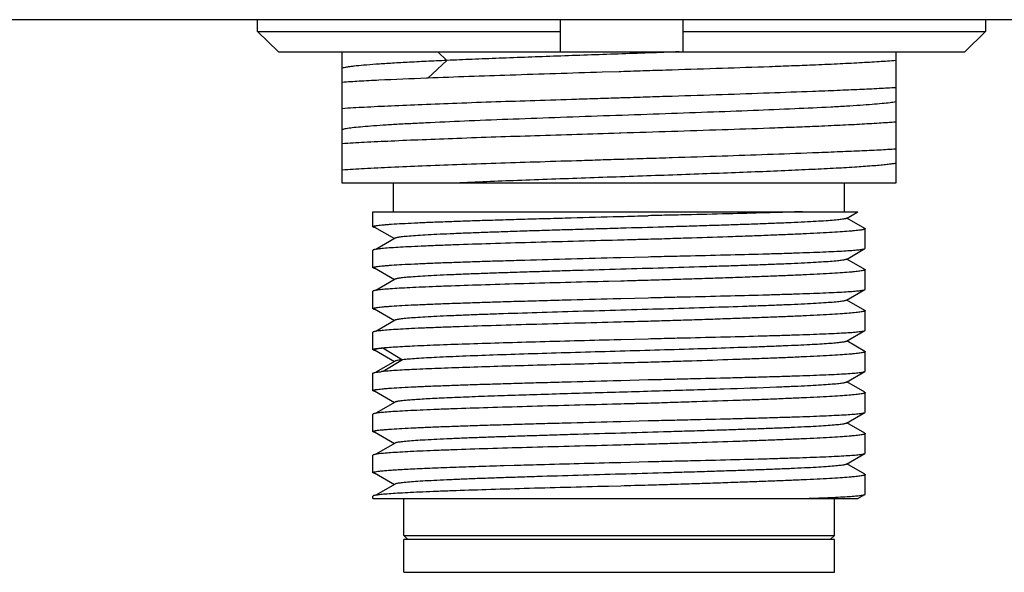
# Model space of a CAD drawing. Header units: millimetres. Extents: x -12 to 294, y -7 to 213.
# Tile 5 of 12: x 107 to 119, y 60 to 67. Entities that reach past the tile are written whole.
import ezdxf

# ---------------------------------------------------------------- set-up
doc = ezdxf.new("R2010")
doc.units = ezdxf.units.MM
doc.header["$LTSCALE"] = 23.1
doc.layers.add('20_ALL_FEATURES', color=7, linetype='CONTINUOUS')

msp = doc.modelspace()

# ---------------------------------------------------------------- linework, layer by layer
at = {"layer": '20_ALL_FEATURES'}
for p, q in [((149.0887, 67.0348), (94.4339, 67.0348)), ((110.2034, 66.8921), (110.2034, 67.0348)), ((113.8904, 67.0348), (113.8904, 66.6421)), ((115.3904, 66.6421), (115.3904, 67.0348)), ((119.0775, 67.0348), (119.0775, 66.8921)), ((110.2034, 66.8921), (113.8904, 66.8921)), ((110.4571, 66.6421), (110.2034, 66.8921)), ((115.3904, 66.8921), (119.0775, 66.8921)), ((119.0775, 66.8921), (118.8237, 66.6421)), ((110.4571, 66.6421), (118.8237, 66.6421)), ((111.2339, 65.042), (111.2339, 66.6421)), ((112.3984, 66.6421), (112.5109, 66.5372)), ((117.9839, 66.6421), (117.9839, 65.042)), ((112.5109, 66.5372), (112.2792, 66.3213)), ((114.6089, 66.3998), (114.4039, 66.3934)), ((114.6293, 66.4004), (114.6089, 66.3998)), ((112.2784, 66.3213), (112.2627, 66.3207)), ((114.6089, 66.083), (114.6293, 66.0836)), ((114.6293, 65.6505), (114.6089, 65.6499)), ((114.6089, 65.333), (114.6293, 65.3336)), ((117.9839, 65.042), (111.234, 65.042)), ((111.8589, 64.692), (111.8589, 65.042)), ((117.3589, 64.692), (117.3589, 65.042)), ((111.6089, 64.692), (117.5209, 64.692)), ((111.6089, 64.5091), (111.6089, 64.692)), ((117.3799, 64.6106), (117.5209, 64.692)), ((114.6089, 64.6334), (114.6293, 64.6339)), ((117.6055, 64.4881), (117.3868, 64.6145)), ((111.6286, 64.5052), (111.872, 64.3646)), ((111.6423, 64.4973), (111.6303, 64.4996)), ((117.6089, 64.2446), (117.6089, 64.4841)), ((111.8788, 64.3685), (111.6432, 64.2323)), ((114.6293, 64.3452), (114.5916, 64.3442)), ((111.6089, 64.0091), (111.6089, 64.2204)), ((117.38, 64.1106), (117.6061, 64.2413)), ((114.6089, 64.1333), (114.6293, 64.1339)), ((114.6293, 64.1339), (114.9625, 64.1428)), ((117.6055, 63.9881), (117.3868, 64.1145)), ((111.6286, 64.0052), (111.8719, 63.8646)), ((111.6421, 63.9973), (111.6292, 63.9999)), ((117.6089, 63.7446), (117.6089, 63.9841)), ((111.8787, 63.8685), (111.643, 63.7323)), ((114.6293, 63.8452), (114.4819, 63.8413)), ((117.3799, 63.6106), (117.6061, 63.7413)), ((111.6089, 63.5091), (111.6089, 63.7204)), ((114.6089, 63.6334), (114.6293, 63.6339)), ((114.6293, 63.6339), (114.9625, 63.6428)), ((117.6055, 63.4882), (117.3868, 63.6146)), ((111.6286, 63.5052), (111.8719, 63.3646)), ((111.6423, 63.4973), (111.6302, 63.4997)), ((117.6089, 63.2446), (117.6089, 63.4841)), ((111.8788, 63.3686), (111.643, 63.2323)), ((114.6293, 63.3452), (114.6089, 63.3447)), ((111.6089, 63.0091), (111.6089, 63.2204)), ((114.6089, 63.1333), (114.6293, 63.1339)), ((114.6293, 63.1339), (114.9625, 63.1428)), ((117.3799, 63.1106), (117.6061, 63.2413)), ((111.7132, 63.03), (111.7301, 63.03)), ((111.7301, 63.03), (111.9714, 62.8856)), ((117.6054, 62.9882), (117.3868, 63.1145)), ((111.6291, 63.0049), (111.8718, 62.8645)), ((111.642, 62.9973), (111.6301, 62.9997)), ((117.6089, 62.7447), (117.6089, 62.9841)), ((111.8787, 62.8685), (111.643, 62.7323)), ((111.9714, 62.8856), (111.7333, 62.7432)), ((114.6293, 62.8452), (114.5281, 62.8425)), ((111.6089, 62.5091), (111.6089, 62.7204)), ((117.3799, 62.6106), (117.6061, 62.7414)), ((114.6089, 62.6333), (114.6293, 62.6339)), ((114.6293, 62.6339), (114.9625, 62.6428)), ((117.6055, 62.4882), (117.3868, 62.6146)), ((111.6285, 62.5052), (111.8718, 62.3646)), ((111.6421, 62.4973), (111.6301, 62.4997)), ((117.6089, 62.2446), (117.6089, 62.4841)), ((111.8788, 62.3686), (111.643, 62.2323)), ((114.6293, 62.3452), (114.5312, 62.3426)), ((111.6089, 62.0091), (111.6089, 62.2204)), ((117.3799, 62.1106), (117.6062, 62.2414)), ((114.6089, 62.1334), (114.6293, 62.1339)), ((114.6293, 62.1339), (114.9625, 62.1428)), ((117.6054, 61.9882), (117.3868, 62.1146)), ((111.6286, 62.0052), (111.8719, 61.8646)), ((111.6423, 61.9973), (111.6304, 61.9996)), ((117.6089, 61.7446), (117.6089, 61.9841)), ((111.8788, 61.8686), (111.643, 61.7323)), ((114.6293, 61.8452), (114.5322, 61.8426)), ((111.6089, 61.5091), (111.6089, 61.7204)), ((117.3799, 61.6106), (117.6061, 61.7413)), ((113.2021, 61.5947), (113.207, 61.5948)), ((113.207, 61.5948), (113.3289, 61.5984)), ((113.3289, 61.5984), (113.3356, 61.5986)), ((114.6089, 61.6333), (114.6293, 61.6339)), ((114.6293, 61.6339), (114.9625, 61.6428)), ((117.6054, 61.4882), (117.3868, 61.6145)), ((111.6286, 61.5052), (111.8719, 61.3646)), ((111.6423, 61.4973), (111.631, 61.4995)), ((117.6089, 61.2446), (117.6089, 61.4841)), ((111.8788, 61.3686), (111.6432, 61.2323)), ((114.6293, 61.3452), (114.4786, 61.3412)), ((111.6089, 61.192), (111.6089, 61.2204)), ((117.5209, 61.192), (117.6061, 61.2413)), ((117.6089, 61.2446), (117.6089, 61.2452)), ((111.609, 61.192), (117.5209, 61.192)), ((111.9839, 60.742), (111.9839, 61.192)), ((117.2339, 60.742), (117.2339, 61.192)), ((111.9839, 60.742), (117.2339, 60.742)), ((112.0339, 60.692), (111.9839, 60.742)), ((117.1839, 60.692), (117.2339, 60.742)), ((117.2339, 60.692), (111.9839, 60.692)), ((111.9839, 60.292), (111.9839, 60.692)), ((117.2339, 60.292), (117.2339, 60.692)), ((111.984, 60.292), (117.2339, 60.292))]:
    msp.add_line(p, q, dxfattribs=at)
for centre, radius, start, end in [((111.953, 60.3555), 2.3978, 95.34467, 95.74081), ((111.9872, 59.9916), 2.7633, 95.1905, 95.34714)]:
    msp.add_arc(centre, radius, start, end, dxfattribs=at)
for points, knots in [([(115.3435, 66.6421), (115.0949, 66.6332), (114.5983, 66.616), (113.8659, 66.5902), (113.2725, 66.5686), (112.825, 66.5507), (112.6132, 66.5418), (112.5109, 66.5372)], [0, 0, 0, 0, 0.2632621, 0.5259788, 0.7756009, 0.8916573, 1, 1, 1, 1]), ([(112.5109, 66.5372), (112.4265, 66.5335), (112.2652, 66.526), (112.0355, 66.5143), (111.8311, 66.5027), (111.6537, 66.4912), (111.505, 66.4798), (111.3997, 66.4697), (111.3311, 66.4613), (111.2915, 66.4555), (111.26, 66.4498), (111.2418, 66.4456), (111.2341, 66.4432)], [0, 0, 0, 0, 0.1980128, 0.3780841, 0.5383514, 0.677499, 0.7943096, 0.8875693, 0.9250221, 0.9562425, 0.9812016, 1, 1, 1, 1]), ([(117.984, 66.5347), (117.9161, 66.5298), (117.7686, 66.5202), (117.5305, 66.5066), (117.2596, 66.4927), (117.0683, 66.484), (116.9677, 66.4796)], [0, 0, 0, 0, 0.200413, 0.435689, 0.7032141, 1, 1, 1, 1]), ([(114.4039, 66.3934), (114.2137, 66.3875), (113.8393, 66.3756), (113.1307, 66.3526), (112.6124, 66.3345), (112.2784, 66.3213)], [0, 0, 0, 0, 0.2684102, 0.5284609, 1, 1, 1, 1]), ([(116.9677, 66.4796), (116.8826, 66.4762), (116.7077, 66.4697), (116.3409, 66.456), (115.8558, 66.4395), (115.3563, 66.4233), (114.9437, 66.4104), (114.7344, 66.4037), (114.6293, 66.4004)], [0, 0, 0, 0, 0.1091709, 0.2245328, 0.4706202, 0.7314992, 0.8652538, 1, 1, 1, 1]), ([(112.2627, 66.3207), (112.069, 66.313), (111.7946, 66.3014), (111.4517, 66.2836), (111.3025, 66.2745), (111.2339, 66.2699)], [0, 0, 0, 0, 0.5646995, 0.7999045, 1, 1, 1, 1]), ([(114.6293, 66.0836), (114.7344, 66.0869), (114.9437, 66.0933), (115.3563, 66.1064), (115.8558, 66.1225), (116.4259, 66.142), (116.7927, 66.1557), (116.9677, 66.1627)], [0, 0, 0, 0, 0.134746, 0.2685004, 0.529379, 0.7754664, 1, 1, 1, 1]), ([(116.9677, 66.1627), (117.0683, 66.1663), (117.2595, 66.1736), (117.5305, 66.1851), (117.7686, 66.1967), (117.9161, 66.205), (117.984, 66.2092)], [0, 0, 0, 0, 0.296821, 0.5643563, 0.7996236, 1, 1, 1, 1]), ([(111.2339, 65.9529), (111.3237, 65.959), (111.5226, 65.9706), (111.8478, 65.9865), (112.2246, 66.0024), (112.8088, 66.0247), (113.436, 66.0457), (114.008, 66.064), (114.3499, 66.0747), (114.5225, 66.0803), (114.6089, 66.083)], [0, 0, 0, 0, 0.0798985, 0.1769178, 0.2892604, 0.4148388, 0.6961514, 0.8466466, 0.9231453, 1, 1, 1, 1]), ([(117.9839, 66.0316), (117.9604, 66.0273), (117.9045, 66.0193), (117.8078, 66.0091), (117.6863, 65.9989), (117.5408, 65.9886), (117.3726, 65.9781), (117.1067, 65.9632), (116.7285, 65.9455), (116.2284, 65.9249), (115.6783, 65.9038), (115.0953, 65.8834), (114.4978, 65.8623), (113.9043, 65.8416), (113.3336, 65.8209), (112.8034, 65.8), (112.3946, 65.7823), (112.1002, 65.7678), (111.9079, 65.7573), (111.7369, 65.7468), (111.5887, 65.7364), (111.4643, 65.726), (111.3647, 65.7158), (111.2976, 65.7069), (111.2568, 65.6992), (111.2408, 65.6953), (111.234, 65.6933)], [0, 0, 0, 0, 0.0106327, 0.025038, 0.0431271, 0.0647458, 0.0897375, 0.1179128, 0.1829208, 0.2577436, 0.3400248, 0.4272181, 0.5165888, 0.605346, 0.6906991, 0.7700276, 0.8407929, 0.8722648, 0.9008224, 0.9262402, 0.9482855, 0.966777, 0.9816108, 0.9927041, 0.9968299, 1, 1, 1, 1]), ([(117.984, 65.7849), (117.9161, 65.7799), (117.7686, 65.7702), (117.5305, 65.7565), (117.2595, 65.7428), (117.0683, 65.734), (116.9677, 65.7296)], [0, 0, 0, 0, 0.2004152, 0.4356934, 0.7032143, 1, 1, 1, 1]), ([(116.9677, 65.7296), (116.8826, 65.7262), (116.7076, 65.7197), (116.3408, 65.706), (115.6465, 65.6824), (115.042, 65.6634), (114.6293, 65.6505)], [0, 0, 0, 0, 0.1091709, 0.2245327, 0.4706201, 1, 1, 1, 1]), ([(114.6089, 65.6499), (114.267, 65.6391), (113.6085, 65.6185), (112.8088, 65.5916), (112.2246, 65.5694), (111.8478, 65.5535), (111.5226, 65.5376), (111.3237, 65.526), (111.2339, 65.5199)], [0, 0, 0, 0, 0.3038482, 0.5851609, 0.7107393, 0.8230819, 0.9201011, 1, 1, 1, 1]), ([(114.6293, 65.3336), (114.7344, 65.3369), (114.9437, 65.3433), (115.3563, 65.3564), (116.0308, 65.3782), (116.601, 65.3981), (116.9677, 65.4128)], [0, 0, 0, 0, 0.1347462, 0.2685006, 0.5293792, 1, 1, 1, 1]), ([(116.9677, 65.4128), (117.0683, 65.4165), (117.2595, 65.4239), (117.5304, 65.4352), (117.7686, 65.4465), (117.9161, 65.4547), (117.984, 65.4591)], [0, 0, 0, 0, 0.2968249, 0.5643575, 0.7996186, 1, 1, 1, 1]), ([(111.2339, 65.2029), (111.3237, 65.209), (111.5226, 65.2206), (111.8478, 65.2365), (112.2246, 65.2524), (112.8088, 65.2746), (113.436, 65.2957), (114.008, 65.314), (114.3499, 65.3247), (114.5225, 65.3303), (114.6089, 65.333)], [0, 0, 0, 0, 0.0798986, 0.1769179, 0.2892605, 0.4148388, 0.6961517, 0.846647, 0.9231455, 1, 1, 1, 1]), ([(117.9839, 65.2815), (117.9681, 65.2786), (117.932, 65.2732), (117.8714, 65.2659), (117.7982, 65.2586), (117.6761, 65.248), (117.494, 65.235), (117.2425, 65.2205), (116.95, 65.206), (116.6212, 65.191), (116.261, 65.1761), (115.8752, 65.1615), (115.4699, 65.1467), (114.909, 65.1265), (114.2079, 65.1026), (113.3974, 65.0732), (112.8718, 65.0529), (112.6222, 65.0421)], [0, 0, 0, 0, 0.0090023, 0.0203804, 0.0340965, 0.0501284, 0.0888935, 0.1360789, 0.1909184, 0.2525671, 0.3200643, 0.392362, 0.4683192, 0.546738, 0.706049, 0.8603657, 1, 1, 1, 1]), ([(116.8474, 64.692), (116.7153, 64.6874), (116.4312, 64.6789), (115.9797, 64.6668), (115.5728, 64.6571), (115.2287, 64.6493), (115.0518, 64.645), (114.9625, 64.6429)], [0, 0, 0, 0, 0.2102231, 0.4523659, 0.7185224, 0.8579112, 1, 1, 1, 1]), ([(111.6089, 64.5091), (111.6089, 64.5098), (111.61, 64.5115), (111.613, 64.5133), (111.6176, 64.5152), (111.6239, 64.5171), (111.6321, 64.519), (111.6464, 64.5217), (111.6689, 64.5251), (111.7012, 64.5289), (111.7404, 64.5327), (111.7866, 64.5365), (111.8616, 64.5419), (111.9716, 64.5486), (112.1225, 64.5562), (112.2973, 64.5638), (112.4944, 64.5715), (112.7119, 64.5792), (112.9476, 64.5869), (113.1993, 64.5946), (113.4646, 64.6024), (113.7409, 64.6101), (114.1236, 64.6205), (114.4139, 64.6282), (114.6089, 64.6334)], [0, 0, 0, 0, 0.0007124, 0.0018215, 0.0034566, 0.0056554, 0.0084319, 0.0117914, 0.0202658, 0.0310769, 0.0442068, 0.059628, 0.0773065, 0.1192649, 0.1696872, 0.228093, 0.2939228, 0.3665449, 0.4452616, 0.5293158, 0.6178994, 0.7101596, 0.8052093, 1, 1, 1, 1]), ([(117.3799, 64.6106), (117.3769, 64.6088), (117.3684, 64.6061), (117.3525, 64.6025), (117.3304, 64.5988), (117.3023, 64.5951), (117.2682, 64.5914), (117.2109, 64.586), (117.1249, 64.5795), (117.0049, 64.5722), (116.8635, 64.5647), (116.7019, 64.5572), (116.5216, 64.5497), (116.3242, 64.5423), (116.1115, 64.5347), (115.8854, 64.5271), (115.648, 64.5196), (115.4014, 64.5122), (115.0607, 64.502), (114.7153, 64.492), (114.3683, 64.4821), (114.1101, 64.4745), (113.8565, 64.4669), (113.6099, 64.4594), (113.3725, 64.452), (113.1465, 64.4444), (112.9338, 64.4368), (112.7365, 64.4293), (112.5563, 64.4219), (112.3947, 64.4144), (112.2534, 64.4069), (112.1335, 64.3995), (112.0475, 64.3931), (111.9902, 64.3878), (111.9561, 64.384), (111.9281, 64.3803), (111.9061, 64.3766), (111.8902, 64.373), (111.8817, 64.3702), (111.8788, 64.3685)], [0, 0, 0, 0, 0.0018755, 0.0048332, 0.0088902, 0.014042, 0.0202789, 0.0275865, 0.0453663, 0.0672481, 0.0930388, 0.1224879, 0.1553333, 0.191294, 0.230044, 0.2712242, 0.314465, 0.3593818, 0.40557, 0.5000734, 0.5475385, 0.594574, 0.6407568, 0.6856709, 0.7289092, 0.7700814, 0.8088188, 0.8447694, 0.8776142, 0.9070532, 0.9328219, 0.9546891, 0.9724685, 0.9797765, 0.9860047, 0.9911437, 0.995186, 0.9981299, 1, 1, 1, 1]), ([(114.6293, 64.6339), (114.685, 64.6354), (114.796, 64.6382), (114.9071, 64.6415), (114.9625, 64.6429)], [0, 0, 0, 0, 0.5008714, 1, 1, 1, 1]), ([(111.6303, 64.4996), (111.6272, 64.5003), (111.6217, 64.5017), (111.6156, 64.5037), (111.6121, 64.5054), (111.6101, 64.5067), (111.6089, 64.5082), (111.6089, 64.5091)], [0, 0, 0, 0, 0.3998268, 0.693746, 0.8024535, 0.8873588, 1, 1, 1, 1]), ([(117.6089, 64.4841), (117.6089, 64.4824), (117.606, 64.4801), (117.6016, 64.4781), (117.5961, 64.4762), (117.5892, 64.4743), (117.5769, 64.4716), (117.5577, 64.4682), (117.53, 64.4643), (117.4964, 64.4604), (117.4568, 64.4564), (117.3925, 64.4509), (117.2978, 64.4441), (117.1678, 64.4361), (117.0167, 64.428), (116.8458, 64.4198), (116.6564, 64.4117), (116.4503, 64.4035), (116.2289, 64.3951), (115.9088, 64.3837), (115.5749, 64.3729), (115.2299, 64.3619), (115.0525, 64.3564), (114.963, 64.3539)], [0, 0, 0, 0, 0.0018471, 0.0034709, 0.0056321, 0.0083482, 0.0116269, 0.0198823, 0.0304024, 0.0431746, 0.0581779, 0.0753847, 0.1162721, 0.1655145, 0.2227129, 0.287398, 0.3590397, 0.4370511, 0.5207915, 0.609572, 0.7992978, 0.8986829, 1, 1, 1, 1]), ([(117.6055, 64.4881), (117.606, 64.4878), (117.6075, 64.4868), (117.6089, 64.4853), (117.6089, 64.4841)], [0, 0, 0, 0, 0.3365121, 1, 1, 1, 1]), ([(114.5916, 64.3442), (114.4113, 64.3395), (114.0568, 64.3301), (113.54, 64.3159), (113.0582, 64.3019), (112.686, 64.2898), (112.4175, 64.2799), (112.242, 64.2728), (112.086, 64.2657), (111.9508, 64.2587), (111.8373, 64.2517), (111.7467, 64.2447), (111.6857, 64.2387), (111.6489, 64.2335), (111.6346, 64.2308), (111.6284, 64.2294)], [0, 0, 0, 0, 0.1824093, 0.3586447, 0.522932, 0.6698861, 0.7353323, 0.7946946, 0.8474867, 0.8932775, 0.931695, 0.9624307, 0.9852472, 0.9936359, 1, 1, 1, 1]), ([(114.963, 64.3539), (114.9352, 64.3531), (114.8797, 64.3518), (114.7685, 64.349), (114.685, 64.3467), (114.6293, 64.3452)], [0, 0, 0, 0, 0.249246, 0.4991263, 1, 1, 1, 1]), ([(111.6284, 64.2294), (111.6235, 64.2283), (111.6171, 64.2266), (111.6105, 64.2233), (111.6089, 64.2212), (111.6089, 64.2204)], [0, 0, 0, 0, 0.6903111, 0.8842547, 1, 1, 1, 1]), ([(114.9625, 64.1428), (115.0494, 64.1448), (115.2216, 64.149), (115.557, 64.1568), (115.9548, 64.1661), (116.3351, 64.1763), (116.6148, 64.1844), (116.8023, 64.1904), (116.9729, 64.1965), (117.1251, 64.2026), (117.2578, 64.2086), (117.37, 64.2147), (117.4502, 64.2202), (117.5035, 64.2248), (117.5351, 64.2279), (117.561, 64.2311), (117.5812, 64.2342), (117.5957, 64.2373), (117.6034, 64.2398), (117.6061, 64.2413)], [0, 0, 0, 0, 0.0985178, 0.1952364, 0.3802996, 0.5494669, 0.6264307, 0.6975069, 0.7621465, 0.8198494, 0.8701705, 0.9127241, 0.9471887, 0.9613053, 0.9733098, 0.9831831, 0.9909139, 0.9965056, 1, 1, 1, 1]), ([(117.6061, 64.2413), (117.6065, 64.2415), (117.6078, 64.2423), (117.6089, 64.2436), (117.6089, 64.2446)], [0, 0, 0, 0, 0.3352695, 1, 1, 1, 1]), ([(111.6089, 64.0091), (111.6089, 64.0098), (111.61, 64.0115), (111.613, 64.0133), (111.6176, 64.0152), (111.6239, 64.0171), (111.6321, 64.019), (111.6464, 64.0217), (111.6689, 64.025), (111.7012, 64.0288), (111.7404, 64.0326), (111.7866, 64.0365), (111.8616, 64.0419), (111.9716, 64.0486), (112.1225, 64.0562), (112.2973, 64.0638), (112.4944, 64.0715), (112.7119, 64.0792), (112.9476, 64.0869), (113.1993, 64.0946), (113.5598, 64.1052), (114.0312, 64.1181), (114.4139, 64.1282), (114.6089, 64.1333)], [0, 0, 0, 0, 0.0007118, 0.0018204, 0.003455, 0.0056535, 0.0084296, 0.0117888, 0.0202628, 0.0310737, 0.0442036, 0.0596249, 0.0773035, 0.1192624, 0.1696851, 0.2280912, 0.2939213, 0.3665437, 0.4452606, 0.5293149, 0.6178985, 0.8052088, 1, 1, 1, 1]), ([(117.38, 64.1106), (117.377, 64.1089), (117.3684, 64.1061), (117.3525, 64.1024), (117.3305, 64.0988), (117.3024, 64.0951), (117.2683, 64.0914), (117.211, 64.086), (117.125, 64.0796), (117.005, 64.0722), (116.8636, 64.0647), (116.702, 64.0572), (116.5217, 64.0497), (116.3243, 64.0422), (116.1116, 64.0347), (115.8855, 64.0272), (115.5633, 64.017), (115.1432, 64.0044), (114.6289, 63.9896), (114.1972, 63.9771), (113.8564, 63.9669), (113.6098, 63.9594), (113.3724, 63.9519), (113.1464, 63.9444), (112.9337, 63.9368), (112.7364, 63.9294), (112.5561, 63.9219), (112.3946, 63.9144), (112.2533, 63.9069), (112.1333, 63.8995), (112.0474, 63.8931), (111.9901, 63.8877), (111.9561, 63.884), (111.928, 63.8802), (111.906, 63.8766), (111.8902, 63.873), (111.8817, 63.8702), (111.8787, 63.8685)], [0, 0, 0, 0, 0.0018838, 0.0048461, 0.0089015, 0.0140471, 0.0202749, 0.0275749, 0.0453498, 0.0672445, 0.0930325, 0.122469, 0.1553131, 0.1912843, 0.2300355, 0.2712099, 0.3144516, 0.4055659, 0.5000729, 0.5945779, 0.640766, 0.6856829, 0.7289191, 0.7700903, 0.8088342, 0.8447898, 0.8776259, 0.90706, 0.9328347, 0.9547051, 0.9724748, 0.9797741, 0.9859994, 0.9911393, 0.9951831, 0.9981298, 1, 1, 1, 1]), ([(111.6292, 63.9999), (111.624, 64.0011), (111.6174, 64.0028), (111.6106, 64.0061), (111.6089, 64.0082), (111.6089, 64.0091)], [0, 0, 0, 0, 0.6918262, 0.8855122, 1, 1, 1, 1]), ([(117.6089, 63.9841), (117.6089, 63.9825), (117.606, 63.9801), (117.6016, 63.9781), (117.5961, 63.9762), (117.5892, 63.9743), (117.5769, 63.9715), (117.5577, 63.9681), (117.53, 63.9643), (117.4964, 63.9604), (117.4568, 63.9565), (117.3924, 63.9509), (117.2978, 63.9441), (117.1678, 63.936), (117.0167, 63.9279), (116.8458, 63.9199), (116.6564, 63.9117), (116.4503, 63.9034), (116.2289, 63.8951), (115.9942, 63.8868), (115.7481, 63.8786), (115.4926, 63.8702), (115.2299, 63.8619), (115.0525, 63.8566), (114.963, 63.8538)], [0, 0, 0, 0, 0.0018528, 0.0034802, 0.0056451, 0.0083642, 0.0116447, 0.0199007, 0.0304194, 0.0431898, 0.0581913, 0.0753972, 0.1162849, 0.165528, 0.222725, 0.2874083, 0.3590489, 0.4370597, 0.5207988, 0.6095778, 0.7026668, 0.7993008, 0.8986838, 1, 1, 1, 1]), ([(117.6055, 63.9881), (117.606, 63.9878), (117.6075, 63.9869), (117.6089, 63.9853), (117.6089, 63.9841)], [0, 0, 0, 0, 0.3357635, 1, 1, 1, 1]), ([(114.963, 63.8538), (114.9352, 63.8531), (114.8797, 63.8518), (114.7685, 63.849), (114.685, 63.8467), (114.6293, 63.8452)], [0, 0, 0, 0, 0.249246, 0.4991264, 1, 1, 1, 1]), ([(114.4819, 63.8413), (114.3066, 63.8367), (113.9628, 63.8276), (113.4625, 63.8138), (112.9981, 63.8), (112.6403, 63.7882), (112.3827, 63.7786), (112.2147, 63.7716), (112.0654, 63.7647), (111.936, 63.7578), (111.8276, 63.751), (111.7409, 63.7442), (111.6826, 63.7383), (111.6474, 63.7332), (111.6336, 63.7306), (111.6278, 63.7293)], [0, 0, 0, 0, 0.1841413, 0.3611361, 0.5254602, 0.6719811, 0.7371106, 0.796127, 0.84857, 0.8940318, 0.9321608, 0.962666, 0.9853236, 0.9936632, 1, 1, 1, 1]), ([(114.9625, 63.6428), (115.0494, 63.6448), (115.2216, 63.649), (115.5571, 63.6569), (115.9548, 63.6661), (116.3352, 63.6763), (116.6149, 63.6844), (116.8024, 63.6904), (116.973, 63.6965), (117.1252, 63.7026), (117.2579, 63.7087), (117.3701, 63.7147), (117.4503, 63.7202), (117.5035, 63.7248), (117.5351, 63.728), (117.561, 63.7311), (117.5813, 63.7342), (117.5957, 63.7373), (117.6035, 63.7398), (117.6061, 63.7413)], [0, 0, 0, 0, 0.0985245, 0.1952495, 0.3803239, 0.5494993, 0.6264657, 0.6975433, 0.762183, 0.8198849, 0.8702037, 0.9127533, 0.9472124, 0.9613259, 0.9733271, 0.9831967, 0.9909236, 0.9965107, 1, 1, 1, 1]), ([(117.6061, 63.7413), (117.6066, 63.7416), (117.6078, 63.7423), (117.6089, 63.7436), (117.6089, 63.7446)], [0, 0, 0, 0, 0.3352275, 1, 1, 1, 1]), ([(111.6278, 63.7293), (111.623, 63.7281), (111.6168, 63.7265), (111.6104, 63.7233), (111.6089, 63.7212), (111.6089, 63.7204)], [0, 0, 0, 0, 0.6890202, 0.8831797, 1, 1, 1, 1]), ([(111.6089, 63.5091), (111.6089, 63.5098), (111.61, 63.5115), (111.613, 63.5133), (111.6176, 63.5152), (111.6239, 63.517), (111.6321, 63.519), (111.6464, 63.5217), (111.6689, 63.5251), (111.7012, 63.5288), (111.7404, 63.5327), (111.7866, 63.5365), (111.8616, 63.5419), (111.9716, 63.5486), (112.1225, 63.5562), (112.2973, 63.5638), (112.4944, 63.5715), (112.7119, 63.5792), (112.9476, 63.5869), (113.1993, 63.5947), (113.4646, 63.6024), (113.7409, 63.6101), (114.1236, 63.6205), (114.4139, 63.6282), (114.6089, 63.6334)], [0, 0, 0, 0, 0.0007121, 0.0018211, 0.003456, 0.0056548, 0.0084311, 0.0117906, 0.020265, 0.0310761, 0.044206, 0.0596272, 0.0773057, 0.119264, 0.1696862, 0.2280919, 0.2939217, 0.366544, 0.4452608, 0.5293153, 0.617899, 0.7101592, 0.8052091, 1, 1, 1, 1]), ([(111.6302, 63.4997), (111.6271, 63.5003), (111.6217, 63.5017), (111.6156, 63.5037), (111.6121, 63.5054), (111.6101, 63.5067), (111.6089, 63.5082), (111.6089, 63.5091)], [0, 0, 0, 0, 0.3997739, 0.6936689, 0.8023774, 0.8872947, 1, 1, 1, 1]), ([(117.38, 63.6106), (117.377, 63.6088), (117.3684, 63.606), (117.3525, 63.6024), (117.3305, 63.5988), (117.3025, 63.5951), (117.2684, 63.5914), (117.2112, 63.5861), (117.1252, 63.5796), (117.0053, 63.5722), (116.8639, 63.5647), (116.7025, 63.5572), (116.5222, 63.5497), (116.3249, 63.5422), (116.033, 63.5319), (115.6398, 63.5193), (115.1442, 63.5044), (114.6301, 63.4896), (114.116, 63.4747), (113.6203, 63.4599), (113.227, 63.4472), (112.935, 63.4369), (112.7376, 63.4294), (112.5573, 63.4219), (112.3956, 63.4144), (112.2541, 63.407), (112.1341, 63.3996), (112.0481, 63.3931), (111.9907, 63.3877), (111.9565, 63.384), (111.9284, 63.3803), (111.9063, 63.3767), (111.8904, 63.3731), (111.8818, 63.3703), (111.8788, 63.3686)], [0, 0, 0, 0, 0.0018844, 0.0048398, 0.0088848, 0.0140187, 0.0202373, 0.0275338, 0.0453149, 0.0671964, 0.0929604, 0.1223786, 0.1552195, 0.191177, 0.2299045, 0.3142937, 0.4053794, 0.4998637, 0.5943564, 0.6854544, 0.7698724, 0.8086289, 0.8445869, 0.877433, 0.9068934, 0.932696, 0.9545814, 0.9723694, 0.9796873, 0.985935, 0.9910952, 0.9951577, 0.9981188, 1, 1, 1, 1]), ([(117.6089, 63.4841), (117.6089, 63.4825), (117.606, 63.4801), (117.6016, 63.4781), (117.5961, 63.4761), (117.5892, 63.4742), (117.5769, 63.4715), (117.5577, 63.4681), (117.53, 63.4643), (117.4813, 63.4587), (117.4057, 63.4519), (117.2978, 63.444), (117.1678, 63.436), (117.0167, 63.428), (116.8458, 63.4199), (116.6564, 63.4117), (116.4503, 63.4034), (116.2289, 63.3951), (115.9942, 63.3869), (115.7481, 63.3786), (115.4926, 63.3702), (115.2299, 63.3619), (115.0525, 63.3566), (114.963, 63.3539)], [0, 0, 0, 0, 0.0018658, 0.0034952, 0.0056601, 0.0083783, 0.0116575, 0.0199112, 0.0304281, 0.0431974, 0.0754049, 0.116294, 0.1655362, 0.2227315, 0.2874142, 0.3590549, 0.4370649, 0.5208029, 0.609581, 0.7026694, 0.7993027, 0.8986848, 1, 1, 1, 1]), ([(117.6055, 63.4882), (117.606, 63.4879), (117.6075, 63.4869), (117.6089, 63.4853), (117.6089, 63.4841)], [0, 0, 0, 0, 0.3353143, 1, 1, 1, 1]), ([(114.6089, 63.3447), (114.4277, 63.3399), (114.0711, 63.3304), (113.5511, 63.3163), (113.0661, 63.3021), (112.6913, 63.29), (112.4209, 63.28), (112.2443, 63.2729), (112.0873, 63.2658), (111.9512, 63.2587), (111.8372, 63.2517), (111.7462, 63.2447), (111.6851, 63.2386), (111.6483, 63.2334), (111.634, 63.2307), (111.6279, 63.2293)], [0, 0, 0, 0, 0.182321, 0.3586035, 0.5230121, 0.6701031, 0.7356068, 0.7950107, 0.8478235, 0.8936097, 0.9319934, 0.9626635, 0.9853806, 0.9937067, 1, 1, 1, 1]), ([(114.963, 63.3539), (114.9074, 63.3524), (114.7962, 63.3498), (114.685, 63.3467), (114.6293, 63.3452)], [0, 0, 0, 0, 0.4991263, 1, 1, 1, 1]), ([(111.6279, 63.2293), (111.6231, 63.2282), (111.6168, 63.2265), (111.6104, 63.2233), (111.6089, 63.2212), (111.6089, 63.2204)], [0, 0, 0, 0, 0.6892447, 0.8833739, 1, 1, 1, 1]), ([(111.7132, 63.03), (111.7377, 63.0324), (111.793, 63.0371), (111.9278, 63.0463), (112.1398, 63.0573), (112.442, 63.0698), (112.8019, 63.0824), (113.2098, 63.0951), (113.8176, 63.1125), (114.2881, 63.1249), (114.6089, 63.1333)], [0, 0, 0, 0, 0.025491, 0.057452, 0.1399139, 0.2452232, 0.3705917, 0.5126912, 0.667746, 1, 1, 1, 1]), ([(114.9625, 63.1428), (115.0494, 63.1448), (115.2217, 63.1489), (115.5571, 63.1569), (115.9549, 63.1661), (116.3352, 63.1763), (116.615, 63.1845), (116.8025, 63.1904), (116.9731, 63.1965), (117.1253, 63.2026), (117.258, 63.2087), (117.3701, 63.2147), (117.4503, 63.2202), (117.5036, 63.2248), (117.5352, 63.228), (117.5611, 63.2311), (117.5813, 63.2343), (117.5957, 63.2374), (117.6035, 63.2398), (117.6061, 63.2413)], [0, 0, 0, 0, 0.0985297, 0.1952597, 0.3803427, 0.5495242, 0.6264927, 0.6975713, 0.7622111, 0.8199123, 0.8702292, 0.9127757, 0.9472305, 0.9613416, 0.9733402, 0.9832071, 0.9909309, 0.9965148, 1, 1, 1, 1]), ([(117.6061, 63.2413), (117.6066, 63.2416), (117.6078, 63.2423), (117.6089, 63.2436), (117.6089, 63.2446)], [0, 0, 0, 0, 0.3352437, 1, 1, 1, 1]), ([(111.6089, 63.0091), (111.6089, 63.0101), (111.6104, 63.0117), (111.6128, 63.0131), (111.6172, 63.0151), (111.6247, 63.0173), (111.6361, 63.0198), (111.6509, 63.0224), (111.6769, 63.0261), (111.698, 63.0284), (111.7132, 63.03)], [0, 0, 0, 0, 0.0286325, 0.0511734, 0.0803973, 0.1600907, 0.2689902, 0.4074272, 0.5754813, 1, 1, 1, 1]), ([(111.6291, 63.0049), (111.6283, 63.0053), (111.6271, 63.0061), (111.6258, 63.0078), (111.626, 63.0098), (111.6276, 63.0114), (111.6301, 63.0129), (111.6336, 63.0144), (111.6383, 63.016), (111.6441, 63.0176), (111.651, 63.0191), (111.6624, 63.0214), (111.6794, 63.0241), (111.7033, 63.0271), (111.7207, 63.029), (111.7301, 63.03)], [0, 0, 0, 0, 0.0230823, 0.0393315, 0.0532258, 0.0711226, 0.0965292, 0.1307043, 0.1741443, 0.2270808, 0.2896367, 0.3618842, 0.5356058, 0.7483782, 1, 1, 1, 1]), ([(117.3799, 63.1106), (117.3772, 63.109), (117.3696, 63.1064), (117.3554, 63.1031), (117.336, 63.0997), (117.3114, 63.0963), (117.2815, 63.0928), (117.2313, 63.0878), (117.1561, 63.0817), (117.0511, 63.0749), (116.9273, 63.068), (116.7856, 63.061), (116.6271, 63.054), (116.4529, 63.047), (116.1936, 63.0375), (115.8417, 63.0256), (115.3937, 63.0118), (114.922, 62.998), (114.4412, 62.9841), (113.9662, 62.9703), (113.5119, 62.9564), (113.0923, 62.9427), (112.7206, 62.929), (112.4084, 62.9154), (112.1899, 62.9035), (112.052, 62.8935), (111.996, 62.8884), (111.9714, 62.8856)], [0, 0, 0, 0, 0.0017386, 0.004417, 0.0080527, 0.0126509, 0.0182101, 0.0247221, 0.0405578, 0.0600336, 0.0829877, 0.1092526, 0.1386396, 0.1709138, 0.2058106, 0.2823875, 0.3660203, 0.4540811, 0.5438468, 0.6325233, 0.717336, 0.7956788, 0.865072, 0.9234097, 0.9688357, 0.9862603, 1, 1, 1, 1]), ([(111.6301, 62.9997), (111.627, 63.0004), (111.6216, 63.0017), (111.6156, 63.0037), (111.6121, 63.0054), (111.6101, 63.0067), (111.6089, 63.0082), (111.6089, 63.0091)], [0, 0, 0, 0, 0.3995136, 0.6933232, 0.8020365, 0.8870035, 1, 1, 1, 1]), ([(117.6089, 62.9841), (117.6089, 62.9824), (117.606, 62.98), (117.6016, 62.9781), (117.5961, 62.9761), (117.5892, 62.9743), (117.5769, 62.9715), (117.5577, 62.9682), (117.53, 62.9644), (117.4964, 62.9605), (117.4568, 62.9565), (117.3925, 62.9509), (117.2978, 62.944), (117.1678, 62.9361), (117.0167, 62.9281), (116.8458, 62.9199), (116.6564, 62.9116), (116.4503, 62.9034), (116.2289, 62.8952), (115.9088, 62.8838), (115.5749, 62.8727), (115.2299, 62.862), (115.0525, 62.8567), (114.963, 62.8539)], [0, 0, 0, 0, 0.0018618, 0.0034888, 0.0056517, 0.0083681, 0.011646, 0.019898, 0.0304148, 0.0431855, 0.0581887, 0.0753964, 0.1162854, 0.1655267, 0.2227226, 0.2874069, 0.3590485, 0.4370588, 0.5207974, 0.6095767, 0.7993001, 0.8986834, 1, 1, 1, 1]), ([(117.6054, 62.9882), (117.6059, 62.9879), (117.6074, 62.9869), (117.6089, 62.9853), (117.6089, 62.9841)], [0, 0, 0, 0, 0.3362367, 1, 1, 1, 1]), ([(114.5281, 62.8425), (114.222, 62.8344), (113.7731, 62.8226), (113.1932, 62.8059), (112.8031, 62.7937), (112.4569, 62.7816), (112.1632, 62.7696), (111.9547, 62.7591), (111.8194, 62.7504), (111.7627, 62.7459), (111.7372, 62.7436)], [0, 0, 0, 0, 0.3289343, 0.4822956, 0.6232042, 0.7482296, 0.8543307, 0.9389328, 0.972512, 1, 1, 1, 1]), ([(111.9714, 62.8856), (111.9597, 62.8844), (111.939, 62.8819), (111.9119, 62.8777), (111.8941, 62.8741), (111.8839, 62.871), (111.8802, 62.8694), (111.8787, 62.8685)], [0, 0, 0, 0, 0.3716427, 0.6620539, 0.8710655, 0.9453374, 1, 1, 1, 1]), ([(114.963, 62.8539), (114.9074, 62.8524), (114.7962, 62.8498), (114.685, 62.8467), (114.6293, 62.8452)], [0, 0, 0, 0, 0.4991261, 1, 1, 1, 1]), ([(111.6089, 62.7204), (111.6089, 62.7214), (111.6103, 62.7229), (111.6125, 62.7243), (111.6165, 62.7262), (111.6235, 62.7283), (111.6296, 62.7297), (111.6332, 62.7305)], [0, 0, 0, 0, 0.1087491, 0.1929541, 0.3016193, 0.5970141, 1, 1, 1, 1]), ([(111.6332, 62.7305), (111.6441, 62.7327), (111.6708, 62.7367), (111.6975, 62.7397), (111.7132, 62.7413)], [0, 0, 0, 0, 0.4151072, 1, 1, 1, 1]), ([(114.9625, 62.6428), (115.0494, 62.6447), (115.2216, 62.6489), (115.557, 62.6568), (115.8822, 62.6646), (116.1946, 62.6725), (116.4117, 62.6785), (116.6148, 62.6845), (116.8023, 62.6905), (116.9728, 62.6964), (117.125, 62.7025), (117.2578, 62.7087), (117.3699, 62.7148), (117.4502, 62.7202), (117.5034, 62.7247), (117.535, 62.7279), (117.561, 62.7311), (117.5812, 62.7342), (117.5957, 62.7374), (117.6034, 62.7398), (117.6061, 62.7414)], [0, 0, 0, 0, 0.0985149, 0.1952307, 0.3802882, 0.4671965, 0.5494505, 0.6264131, 0.6974882, 0.7621264, 0.8198289, 0.8701515, 0.9127069, 0.9471712, 0.9612874, 0.9732926, 0.9831684, 0.9909036, 0.9965011, 1, 1, 1, 1]), ([(117.6061, 62.7414), (117.6065, 62.7416), (117.6077, 62.7424), (117.6089, 62.7437), (117.6089, 62.7447)], [0, 0, 0, 0, 0.3363682, 1, 1, 1, 1]), ([(111.6089, 62.5091), (111.6089, 62.5098), (111.61, 62.5115), (111.613, 62.5133), (111.6176, 62.5152), (111.6239, 62.517), (111.6321, 62.519), (111.6464, 62.5217), (111.6689, 62.525), (111.7012, 62.5288), (111.7404, 62.5327), (111.7866, 62.5365), (111.8616, 62.5419), (111.9716, 62.5486), (112.1225, 62.5562), (112.2973, 62.5638), (112.4944, 62.5715), (112.7119, 62.5792), (112.9476, 62.5869), (113.1993, 62.5946), (113.4646, 62.6024), (113.7409, 62.6101), (114.1236, 62.6205), (114.4139, 62.6282), (114.6089, 62.6333)], [0, 0, 0, 0, 0.0007116, 0.0018201, 0.0034547, 0.0056531, 0.0084292, 0.0117884, 0.0202626, 0.0310736, 0.0442036, 0.0596249, 0.0773035, 0.1192622, 0.1696846, 0.2280906, 0.2939208, 0.3665432, 0.44526, 0.5293143, 0.617898, 0.7101586, 0.8052091, 1, 1, 1, 1]), ([(117.3799, 62.6106), (117.3769, 62.6089), (117.3683, 62.6061), (117.3525, 62.6024), (117.3305, 62.5988), (117.3024, 62.5951), (117.2683, 62.5914), (117.211, 62.5861), (117.125, 62.5796), (117.005, 62.5721), (116.8636, 62.5647), (116.7021, 62.5572), (116.3752, 62.5436), (115.8557, 62.5258), (115.2666, 62.508), (114.7594, 62.4933), (114.3699, 62.4821), (113.9856, 62.4708), (113.6144, 62.4597), (113.2637, 62.4484), (112.9408, 62.4372), (112.6921, 62.4277), (112.5118, 62.4198), (112.3923, 62.4142), (112.2841, 62.4086), (112.1879, 62.403), (112.104, 62.3974), (112.033, 62.3918), (111.9751, 62.3862), (111.9353, 62.3814), (111.9103, 62.3774), (111.8967, 62.3746), (111.8865, 62.3719), (111.8809, 62.3698), (111.8788, 62.3686)], [0, 0, 0, 0, 0.0018826, 0.0048347, 0.0088773, 0.014015, 0.0202453, 0.0275583, 0.0453559, 0.0672294, 0.0929924, 0.1224412, 0.1552955, 0.2711519, 0.4054753, 0.4762132, 0.5474316, 0.6176859, 0.6855541, 0.7496687, 0.8087057, 0.8615024, 0.8852147, 0.9069656, 0.9266507, 0.94418, 0.959465, 0.9724216, 0.9829839, 0.9911057, 0.9942454, 0.9967704, 0.998684, 1, 1, 1, 1]), ([(111.6301, 62.4997), (111.627, 62.5004), (111.6216, 62.5017), (111.6155, 62.5037), (111.6121, 62.5054), (111.6101, 62.5067), (111.6089, 62.5082), (111.6089, 62.5091)], [0, 0, 0, 0, 0.3996028, 0.6934247, 0.8021399, 0.8870979, 1, 1, 1, 1]), ([(117.6089, 62.4841), (117.6089, 62.4825), (117.606, 62.4801), (117.6016, 62.4781), (117.5961, 62.4762), (117.5892, 62.4743), (117.5769, 62.4715), (117.5577, 62.4682), (117.53, 62.4643), (117.4813, 62.4587), (117.4057, 62.4519), (117.2978, 62.444), (117.1678, 62.4361), (117.0167, 62.4281), (116.8458, 62.4199), (116.6564, 62.4116), (116.4503, 62.4034), (116.2289, 62.3952), (115.9088, 62.3838), (115.5749, 62.3728), (115.2299, 62.362), (115.0525, 62.3564), (114.963, 62.3538)], [0, 0, 0, 0, 0.0018641, 0.0034931, 0.0056578, 0.0083758, 0.011655, 0.0199085, 0.0304254, 0.0431949, 0.0754034, 0.1162925, 0.165534, 0.2227295, 0.2874132, 0.3590541, 0.4370638, 0.520802, 0.6095806, 0.7993023, 0.8986852, 1, 1, 1, 1]), ([(117.6055, 62.4882), (117.606, 62.4879), (117.6075, 62.4869), (117.6089, 62.4853), (117.6089, 62.4841)], [0, 0, 0, 0, 0.3352194, 1, 1, 1, 1]), ([(114.5312, 62.3426), (114.3538, 62.3379), (114.0054, 62.3287), (113.498, 62.3148), (113.026, 62.3009), (112.6618, 62.289), (112.3994, 62.2792), (112.228, 62.2722), (112.0757, 62.2652), (111.9436, 62.2583), (111.8328, 62.2514), (111.7442, 62.2445), (111.6846, 62.2385), (111.6485, 62.2334), (111.6344, 62.2308), (111.6284, 62.2294)], [0, 0, 0, 0, 0.1832655, 0.3598299, 0.5240687, 0.6707468, 0.7360145, 0.795193, 0.847811, 0.8934507, 0.9317518, 0.9624152, 0.985211, 0.9936105, 1, 1, 1, 1]), ([(114.963, 62.3538), (114.9352, 62.3531), (114.8797, 62.3518), (114.7685, 62.349), (114.685, 62.3467), (114.6293, 62.3452)], [0, 0, 0, 0, 0.2492459, 0.4991262, 1, 1, 1, 1]), ([(111.6284, 62.2294), (111.6234, 62.2283), (111.617, 62.2266), (111.6105, 62.2233), (111.6089, 62.2213), (111.6089, 62.2204)], [0, 0, 0, 0, 0.69025, 0.8841988, 1, 1, 1, 1]), ([(114.9625, 62.1428), (115.0494, 62.1448), (115.2217, 62.1489), (115.5572, 62.1569), (115.8824, 62.1645), (116.1949, 62.1725), (116.412, 62.1785), (116.6151, 62.1845), (116.8026, 62.1904), (116.9732, 62.1964), (117.1254, 62.2026), (117.2581, 62.2087), (117.3702, 62.2148), (117.4504, 62.2202), (117.5036, 62.2247), (117.5352, 62.2279), (117.5611, 62.2311), (117.5813, 62.2343), (117.5958, 62.2374), (117.6035, 62.2398), (117.6062, 62.2414)], [0, 0, 0, 0, 0.0985357, 0.1952714, 0.3803639, 0.4672866, 0.549552, 0.6265227, 0.6976022, 0.7622414, 0.8199414, 0.8702563, 0.9127991, 0.9472477, 0.9613553, 0.9733506, 0.9832147, 0.9909363, 0.9965183, 1, 1, 1, 1]), ([(117.6062, 62.2414), (117.6066, 62.2416), (117.6078, 62.2424), (117.6089, 62.2437), (117.6089, 62.2446)], [0, 0, 0, 0, 0.335862, 1, 1, 1, 1]), ([(111.6089, 62.0091), (111.6089, 62.0098), (111.61, 62.0115), (111.613, 62.0133), (111.6176, 62.0152), (111.6239, 62.017), (111.6321, 62.019), (111.6464, 62.0217), (111.6689, 62.0251), (111.7012, 62.0289), (111.7404, 62.0327), (111.7866, 62.0365), (111.8616, 62.0419), (111.9716, 62.0486), (112.1225, 62.0562), (112.2973, 62.0638), (112.4944, 62.0715), (112.7119, 62.0792), (112.9476, 62.0869), (113.1993, 62.0946), (113.4646, 62.1024), (113.7409, 62.1101), (114.1236, 62.1205), (114.4139, 62.1282), (114.6089, 62.1334)], [0, 0, 0, 0, 0.0007123, 0.0018213, 0.0034564, 0.0056552, 0.0084316, 0.0117911, 0.0202655, 0.0310767, 0.0442066, 0.0596278, 0.0773063, 0.1192647, 0.1696871, 0.2280928, 0.2939226, 0.3665447, 0.4452614, 0.5293157, 0.6178993, 0.7101595, 0.8052093, 1, 1, 1, 1]), ([(117.3799, 62.1106), (117.3769, 62.1089), (117.3684, 62.1061), (117.3526, 62.1025), (117.3306, 62.0988), (117.3026, 62.0951), (117.2686, 62.0914), (117.2113, 62.086), (117.1253, 62.0796), (117.0055, 62.0722), (116.8642, 62.0647), (116.7027, 62.0572), (116.5224, 62.0498), (116.3251, 62.0423), (116.1126, 62.0347), (115.8866, 62.0272), (115.6492, 62.0197), (115.4027, 62.0122), (115.062, 62.002), (114.6303, 61.9896), (114.1986, 61.9771), (113.8579, 61.967), (113.6113, 61.9595), (113.3739, 61.952), (113.1478, 61.9444), (112.9351, 61.9369), (112.7376, 61.9295), (112.5573, 61.9219), (112.3957, 61.9144), (112.2542, 61.907), (112.1341, 61.8996), (112.048, 61.8931), (111.9907, 61.8878), (111.9565, 61.884), (111.9284, 61.8803), (111.9063, 61.8767), (111.8904, 61.8731), (111.8818, 61.8703), (111.8788, 61.8686)], [0, 0, 0, 0, 0.0018754, 0.0048198, 0.0088543, 0.013983, 0.0202043, 0.0275096, 0.0452943, 0.0671566, 0.0929088, 0.122343, 0.1551865, 0.1911278, 0.2298528, 0.2710212, 0.3142557, 0.3591608, 0.4053372, 0.4998301, 0.5943291, 0.6405141, 0.6854316, 0.7286768, 0.7698616, 0.8086119, 0.8445769, 0.8774342, 0.9068969, 0.9326908, 0.9545796, 0.9723788, 0.9797003, 0.9859473, 0.9911035, 0.99516, 0.9981178, 1, 1, 1, 1]), ([(111.6304, 61.9996), (111.6273, 62.0003), (111.6218, 62.0016), (111.6157, 62.0036), (111.6121, 62.0054), (111.6101, 62.0067), (111.6089, 62.0082), (111.6089, 62.0091)], [0, 0, 0, 0, 0.3999947, 0.6939906, 0.8026948, 0.8875623, 1, 1, 1, 1]), ([(117.6089, 61.9841), (117.6089, 61.9825), (117.606, 61.9801), (117.6016, 61.9781), (117.5961, 61.9762), (117.5892, 61.9743), (117.5769, 61.9715), (117.5577, 61.9682), (117.53, 61.9644), (117.4964, 61.9605), (117.4568, 61.9565), (117.3925, 61.9509), (117.2978, 61.944), (117.1678, 61.9361), (117.0167, 61.9281), (116.8458, 61.9199), (116.6564, 61.9117), (116.4503, 61.9035), (116.2289, 61.8952), (115.9088, 61.8838), (115.5749, 61.8729), (115.2299, 61.8619), (115.0525, 61.8566), (114.963, 61.8539)], [0, 0, 0, 0, 0.0018618, 0.0034893, 0.0056528, 0.0083698, 0.0116481, 0.0199007, 0.0304178, 0.0431885, 0.0581914, 0.0753988, 0.1162872, 0.1655284, 0.2227247, 0.2874088, 0.3590499, 0.43706, 0.5207988, 0.6095779, 0.7993007, 0.8986837, 1, 1, 1, 1]), ([(117.6054, 61.9882), (117.6059, 61.9879), (117.6075, 61.9869), (117.6089, 61.9853), (117.6089, 61.9841)], [0, 0, 0, 0, 0.3359829, 1, 1, 1, 1]), ([(114.5322, 61.8426), (114.3547, 61.8379), (114.0061, 61.8287), (113.4984, 61.8148), (113.0262, 61.8009), (112.6618, 61.789), (112.3992, 61.7792), (112.2278, 61.7722), (112.0754, 61.7652), (111.9433, 61.7583), (111.8325, 61.7513), (111.7439, 61.7445), (111.6844, 61.7385), (111.6484, 61.7334), (111.6343, 61.7308), (111.6283, 61.7294)], [0, 0, 0, 0, 0.1832942, 0.3598911, 0.524159, 0.6708563, 0.7361281, 0.7953064, 0.8479192, 0.8935486, 0.9318337, 0.9624756, 0.985244, 0.9936276, 1, 1, 1, 1]), ([(114.963, 61.8539), (114.9074, 61.8524), (114.7962, 61.8498), (114.685, 61.8467), (114.6293, 61.8452)], [0, 0, 0, 0, 0.4991262, 1, 1, 1, 1]), ([(111.6283, 61.7294), (111.6233, 61.7282), (111.617, 61.7266), (111.6105, 61.7233), (111.6089, 61.7213), (111.6089, 61.7204)], [0, 0, 0, 0, 0.6899843, 0.8839771, 1, 1, 1, 1]), ([(114.9625, 61.6428), (115.0494, 61.6448), (115.2217, 61.649), (115.5571, 61.6569), (115.9549, 61.6661), (116.3353, 61.6763), (116.615, 61.6845), (116.8026, 61.6904), (116.9731, 61.6965), (117.1253, 61.7026), (117.258, 61.7087), (117.3702, 61.7147), (117.4504, 61.7202), (117.5036, 61.7248), (117.5352, 61.728), (117.5611, 61.7311), (117.5813, 61.7343), (117.5958, 61.7374), (117.6035, 61.7398), (117.6061, 61.7413)], [0, 0, 0, 0, 0.0985321, 0.1952644, 0.3803514, 0.5495359, 0.6265053, 0.6975844, 0.7622243, 0.8199251, 0.8702411, 0.9127862, 0.9472391, 0.9613492, 0.9733465, 0.9832121, 0.9909345, 0.9965167, 1, 1, 1, 1]), ([(117.6061, 61.7413), (117.6066, 61.7416), (117.6078, 61.7423), (117.6089, 61.7436), (117.6089, 61.7446)], [0, 0, 0, 0, 0.335242, 1, 1, 1, 1]), ([(111.6089, 61.5091), (111.6089, 61.5101), (111.6105, 61.5118), (111.613, 61.5132), (111.6176, 61.5152), (111.6254, 61.5175), (111.6436, 61.5214), (111.6749, 61.5259), (111.7225, 61.5311), (111.7833, 61.5363), (111.857, 61.5416), (111.9433, 61.5469), (112.0418, 61.5522), (112.1521, 61.5575), (112.2736, 61.5628), (112.4057, 61.5681), (112.6016, 61.5754), (112.8681, 61.5845), (113.0872, 61.5912), (113.2021, 61.5947)], [0, 0, 0, 0, 0.0019885, 0.0035703, 0.0056269, 0.0112468, 0.0189337, 0.0405748, 0.0705585, 0.108781, 0.1550831, 0.2092608, 0.2710714, 0.3402356, 0.4164398, 0.4993366, 0.5885477, 0.7842584, 1, 1, 1, 1]), ([(117.3799, 61.6106), (117.377, 61.6089), (117.3685, 61.6061), (117.3526, 61.6025), (117.3306, 61.5989), (117.3026, 61.5952), (117.2685, 61.5914), (117.2113, 61.586), (117.1253, 61.5796), (117.0054, 61.5722), (116.8641, 61.5647), (116.7026, 61.5572), (116.5224, 61.5497), (116.325, 61.5423), (116.1124, 61.5347), (115.8864, 61.5272), (115.6491, 61.5197), (115.4025, 61.5122), (115.0618, 61.502), (114.6301, 61.4896), (114.1159, 61.4747), (113.6959, 61.4622), (113.3737, 61.452), (113.1476, 61.4444), (112.9349, 61.4369), (112.7375, 61.4294), (112.5571, 61.4219), (112.3955, 61.4144), (112.254, 61.407), (112.134, 61.3996), (112.048, 61.3931), (111.9906, 61.3878), (111.9564, 61.384), (111.9283, 61.3803), (111.9062, 61.3767), (111.8903, 61.3731), (111.8818, 61.3703), (111.8788, 61.3686)], [0, 0, 0, 0, 0.0018735, 0.0048198, 0.0088603, 0.0139976, 0.0202235, 0.027525, 0.0452982, 0.0671655, 0.092933, 0.1223637, 0.1551992, 0.1911483, 0.2298834, 0.2710481, 0.3142796, 0.3591907, 0.4053706, 0.4998632, 0.5943622, 0.6854677, 0.7287065, 0.7698901, 0.808647, 0.844607, 0.8774552, 0.9069164, 0.9327167, 0.9545961, 0.9723861, 0.9797052, 0.9859519, 0.9911106, 0.9951681, 0.9981226, 1, 1, 1, 1]), ([(113.3356, 61.5986), (113.4372, 61.6016), (113.8616, 61.6136), (114.2861, 61.6248), (114.6089, 61.6333)], [0, 0, 0, 0, 0.2393173, 1, 1, 1, 1]), ([(111.631, 61.4995), (111.6277, 61.5002), (111.6222, 61.5016), (111.6158, 61.5036), (111.6122, 61.5054), (111.6101, 61.5067), (111.6089, 61.5082), (111.6089, 61.5091)], [0, 0, 0, 0, 0.4006324, 0.6949294, 0.8036268, 0.8883542, 1, 1, 1, 1]), ([(117.6089, 61.4841), (117.6089, 61.4824), (117.606, 61.4801), (117.6016, 61.4781), (117.5961, 61.4762), (117.5892, 61.4743), (117.5769, 61.4715), (117.5577, 61.4682), (117.5301, 61.4644), (117.4964, 61.4605), (117.4568, 61.4565), (117.3925, 61.4509), (117.2978, 61.4441), (117.1678, 61.4361), (117.0167, 61.428), (116.8458, 61.4199), (116.6565, 61.4117), (116.4503, 61.4035), (116.229, 61.3952), (115.9943, 61.3868), (115.7482, 61.3786), (115.4927, 61.3703), (115.23, 61.3619), (115.0526, 61.3566), (114.9631, 61.3539)], [0, 0, 0, 0, 0.001857, 0.0034826, 0.0056447, 0.0083607, 0.0116386, 0.0198916, 0.0304099, 0.0431814, 0.0581846, 0.0753916, 0.1162789, 0.1655203, 0.2227172, 0.2874012, 0.359042, 0.4370527, 0.5207923, 0.6095721, 0.7026619, 0.7992972, 0.8986818, 1, 1, 1, 1]), ([(117.6054, 61.4882), (117.6059, 61.4879), (117.6075, 61.4869), (117.6089, 61.4853), (117.6089, 61.4841)], [0, 0, 0, 0, 0.3362803, 1, 1, 1, 1]), ([(114.4786, 61.3412), (114.3044, 61.3366), (113.9627, 61.3275), (113.4654, 61.3138), (113.0035, 61.3002), (112.6472, 61.2884), (112.3904, 61.2789), (112.2225, 61.272), (112.0732, 61.2651), (111.9434, 61.2583), (111.8342, 61.2515), (111.7465, 61.2447), (111.6871, 61.2388), (111.6509, 61.2338), (111.6366, 61.2312), (111.6304, 61.2299)], [0, 0, 0, 0, 0.1833717, 0.3596696, 0.523461, 0.669694, 0.7347925, 0.7938613, 0.8464457, 0.8921422, 0.9306017, 0.9615337, 0.9847131, 0.9933476, 1, 1, 1, 1]), ([(114.9631, 61.3539), (114.9076, 61.3524), (114.7963, 61.3498), (114.6851, 61.3467), (114.6293, 61.3452)], [0, 0, 0, 0, 0.4991257, 1, 1, 1, 1]), ([(111.6304, 61.2299), (111.6273, 61.2292), (111.6218, 61.2278), (111.6157, 61.2258), (111.6121, 61.2241), (111.6101, 61.2228), (111.6089, 61.2213), (111.6089, 61.2204)], [0, 0, 0, 0, 0.4000259, 0.6940671, 0.8027662, 0.8876136, 1, 1, 1, 1]), ([(116.8472, 61.192), (116.9014, 61.1939), (117.004, 61.1977), (117.1486, 61.2036), (117.2747, 61.2095), (117.3812, 61.2155), (117.4574, 61.2208), (117.508, 61.2252), (117.5381, 61.2283), (117.5628, 61.2314), (117.5822, 61.2344), (117.596, 61.2374), (117.6035, 61.2398), (117.6061, 61.2413)], [0, 0, 0, 0, 0.2137022, 0.4043268, 0.5704883, 0.7109882, 0.8248209, 0.8714787, 0.9111907, 0.9438973, 0.9695701, 0.9882231, 1, 1, 1, 1]), ([(117.6061, 61.2413), (117.6065, 61.2415), (117.6077, 61.2423), (117.6089, 61.2436), (117.6089, 61.2446)], [0, 0, 0, 0, 0.3355166, 1, 1, 1, 1])]:
    msp.add_open_spline(points, degree=3, knots=knots, dxfattribs=at)

doc.saveas('drawing.dxf')
